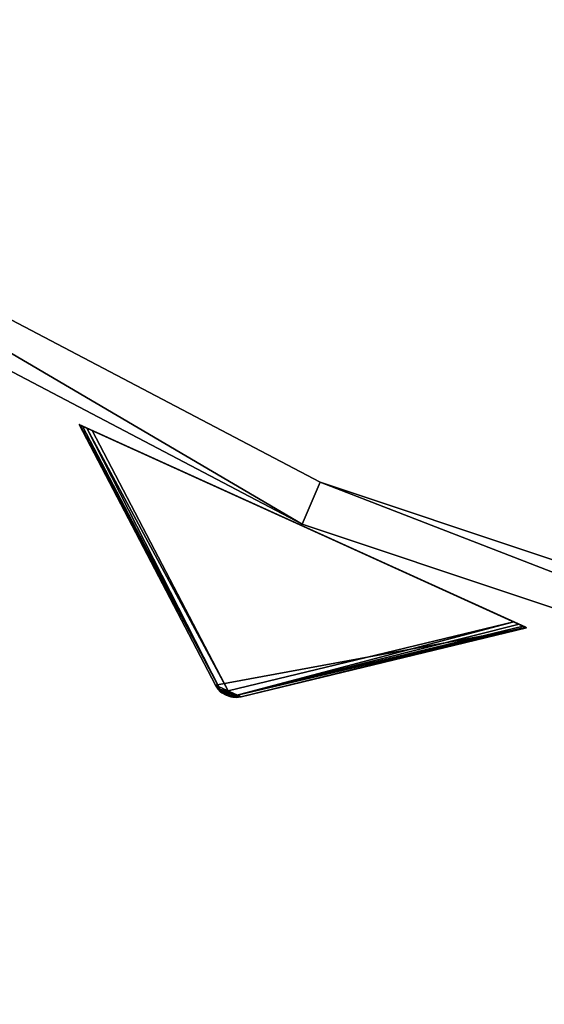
# Model space of a CAD drawing. Extents: x 0 to 712, y 0 to 712.
# Tile 25 of 256: x 241 to 264, y 94 to 137. Entities that reach past the tile are written whole.
import ezdxf

# ---------------------------------------------------------------- set-up
doc = ezdxf.new("R2010")
doc.units = 0
doc.header["$LTSCALE"] = 25.4
doc.layers.get('0').update_dxf_attribs({"color": 13, "linetype": 'CONTINUOUS'})

# ---------------------------------------------------------------- blocks, each defined once
blk = doc.blocks.new('GRUPUJ_12')
at = {"color": 0}
mesh = blk.add_polyface(dxfattribs=at)
corners = [(0, 334.731, 403.847), (1.997, 334.841, 403.847), (1.462, 391.844, 403.847), (7.718, 278.124, 403.847), (9.671, 278.553, 403.847), (24.417, 223.488, 403.847), (26.276, 224.224, 403.847), (49.663, 172.237, 403.847), (51.38, 173.263, 403.847), (82.804, 125.7, 403.847), (84.334, 126.988, 403.847), (122.98, 85.082, 403.847), (124.285, 86.599, 403.847), (145.389, 67.329, 403.847), (146.566, 68.945, 403.847), (169.152, 51.435, 403.847), (170.196, 53.141, 403.847), (220.124, 25.63, 403.847), (220.881, 27.482, 403.847), (274.575, 8.336, 403.847), (275.025, 10.285, 403.847), (331.094, 0, 403.847), (331.226, 1.996, 403.847), (388.22, 0.838, 403.847), (388.029, 2.829, 403.847), (443.963, 12.764, 403.847), (444.47, 10.83, 403.847), (497.579, 31.543, 403.847), (498.39, 29.714, 403.847), (547.489, 58.679, 403.847), (548.582, 57.004, 403.847), (592.399, 93.469, 403.847), (593.747, 91.992, 403.847), (631.147, 135.014, 403.847), (632.714, 133.772, 403.847), (662.728, 182.235, 403.847), (664.475, 181.261, 403.847), (686.326, 233.912, 403.847), (688.207, 233.23, 403.847), (701.329, 288.704, 403.847), (703.294, 288.333, 403.847), (707.348, 345.194, 403.847), (709.348, 345.143, 403.847), (3.451, 391.632, 403.847), (12.067, 447.982, 403.847), (13.996, 447.454, 403.847), (31.54, 501.693, 403.847), (33.36, 500.862, 403.847), (59.377, 551.584, 403.847), (61.039, 550.472, 403.847), (94.856, 596.363, 403.847), (96.318, 594.999, 403.847), (137.059, 634.872, 403.847), (138.283, 633.291, 403.847), (184.892, 666.112, 403.847), (185.847, 664.355, 403.847), (237.117, 689.274, 403.847), (237.778, 687.387, 403.847), (292.382, 703.759, 403.847), (292.732, 701.79, 403.847), (349.254, 709.192, 403.847), (349.284, 707.192, 403.847), (406.262, 705.431, 403.847), (405.97, 703.452, 403.847), (461.322, 690.668, 403.847), (461.927, 692.574, 403.847), (513.907, 669.17, 403.847), (514.81, 670.954, 403.847), (562.362, 639.515, 403.847), (563.54, 641.131, 403.847), (605.432, 602.471, 403.847), (606.854, 603.878, 403.847), (642.003, 558.999, 403.847), (643.632, 560.159, 403.847), (671.127, 510.222, 403.847), (672.921, 511.106, 403.847), (692.049, 457.406, 403.847), (693.962, 457.991, 403.847), (704.228, 401.918, 403.847), (706.21, 402.188, 403.847)]
mesh.append_faces([[corners[k] for k in face] for face in [(0, 1, 2), (1, 3, 4), (4, 5, 6), (6, 7, 8), (8, 9, 10), (10, 11, 12), (12, 13, 14), (14, 15, 16), (16, 17, 18), (18, 19, 20), (20, 21, 22), (22, 23, 24), (24, 23, 25), (25, 26, 27), (27, 28, 29), (29, 30, 31), (31, 32, 33), (33, 34, 35), (35, 36, 37), (37, 38, 39), (39, 40, 41), (2, 43, 44), (43, 2, 1), (44, 45, 46), (46, 47, 48), (48, 49, 50), (50, 51, 52), (52, 53, 54), (54, 55, 56), (56, 57, 58), (58, 59, 60), (60, 61, 62), (62, 64, 65), (65, 66, 67), (67, 68, 69), (69, 70, 71), (71, 72, 73), (73, 74, 75), (75, 76, 77), (77, 78, 79), (79, 41, 42)]], dxfattribs={"vtx0": -1, "vtx1": -1, "color": 0})
mesh.append_faces([[corners[k] for k in face] for face in [(1, 0, 3), (4, 3, 5), (6, 5, 7), (8, 7, 9), (10, 9, 11), (12, 11, 13), (14, 13, 15), (16, 15, 17), (18, 17, 19), (20, 19, 21), (22, 21, 23), (25, 23, 26), (27, 26, 28), (29, 28, 30), (31, 30, 32), (33, 32, 34), (35, 34, 36), (37, 36, 38), (39, 38, 40), (41, 40, 42), (44, 43, 45), (46, 45, 47), (48, 47, 49), (50, 49, 51), (52, 51, 53), (54, 53, 55), (56, 55, 57), (58, 57, 59), (60, 59, 61), (62, 61, 63), (62, 63, 64), (65, 64, 66), (67, 66, 68), (69, 68, 70), (71, 70, 72), (73, 72, 74), (75, 74, 76), (77, 76, 78), (79, 78, 41)]], dxfattribs={"vtx0": -1, "vtx2": -1, "color": 0})
mesh = blk.add_polyface(dxfattribs=at)
corners = [(1.462, 391.844, 383.847), (3.451, 391.632, 383.847), (1.997, 334.841, 383.847), (12.067, 447.982, 383.847), (13.996, 447.454, 383.847), (31.54, 501.693, 383.847), (33.36, 500.862, 383.847), (59.377, 551.584, 383.847), (61.039, 550.472, 383.847), (94.856, 596.363, 383.847), (96.318, 594.999, 383.847), (137.059, 634.872, 383.847), (138.283, 633.291, 383.847), (184.892, 666.112, 383.847), (185.847, 664.355, 383.847), (237.117, 689.274, 383.847), (237.778, 687.387, 383.847), (292.382, 703.759, 383.847), (292.732, 701.79, 383.847), (349.254, 709.192, 383.847), (349.284, 707.192, 383.847), (406.262, 705.431, 383.847), (405.97, 703.452, 383.847), (461.322, 690.668, 383.847), (461.927, 692.574, 383.847), (513.907, 669.17, 383.847), (514.81, 670.954, 383.847), (562.362, 639.515, 383.847), (563.54, 641.131, 383.847), (605.432, 602.471, 383.847), (606.854, 603.878, 383.847), (642.003, 558.999, 383.847), (643.632, 560.159, 383.847), (671.127, 510.222, 383.847), (672.921, 511.106, 383.847), (692.049, 457.406, 383.847), (693.962, 457.991, 383.847), (704.228, 401.918, 383.847), (706.21, 402.188, 383.847), (707.348, 345.194, 383.847), (709.348, 345.143, 383.847), (0, 334.731, 383.847), (7.718, 278.124, 383.847), (9.671, 278.553, 383.847), (24.417, 223.488, 383.847), (26.276, 224.224, 383.847), (49.663, 172.237, 383.847), (51.38, 173.263, 383.847), (82.804, 125.7, 383.847), (84.334, 126.988, 383.847), (122.98, 85.082, 383.847), (124.285, 86.599, 383.847), (145.389, 67.329, 383.847), (146.566, 68.945, 383.847), (169.152, 51.435, 383.847), (170.196, 53.141, 383.847), (220.124, 25.63, 383.847), (220.881, 27.482, 383.847), (274.575, 8.336, 383.847), (275.025, 10.285, 383.847), (331.094, 0, 383.847), (331.226, 1.996, 383.847), (388.22, 0.838, 383.847), (388.029, 2.829, 383.847), (443.963, 12.764, 383.847), (444.47, 10.83, 383.847), (497.579, 31.543, 383.847), (498.39, 29.714, 383.847), (547.489, 58.679, 383.847), (548.582, 57.004, 383.847), (592.399, 93.469, 383.847), (593.747, 91.992, 383.847), (631.147, 135.014, 383.847), (632.714, 133.772, 383.847), (662.728, 182.235, 383.847), (664.475, 181.261, 383.847), (686.326, 233.912, 383.847), (688.207, 233.23, 383.847), (701.329, 288.704, 383.847), (703.294, 288.333, 383.847)]
mesh.append_faces([[corners[k] for k in face] for face in [(1, 3, 4), (4, 5, 6), (6, 7, 8), (8, 9, 10), (10, 11, 12), (12, 13, 14), (14, 15, 16), (16, 17, 18), (18, 19, 20), (20, 21, 22), (22, 21, 23), (23, 24, 25), (25, 26, 27), (27, 28, 29), (29, 30, 31), (31, 32, 33), (33, 34, 35), (35, 36, 37), (37, 38, 39), (41, 2, 42), (42, 43, 44), (44, 45, 46), (46, 47, 48), (48, 49, 50), (50, 51, 52), (52, 53, 54), (54, 55, 56), (56, 57, 58), (58, 59, 60), (60, 61, 62), (62, 64, 65), (65, 66, 67), (67, 68, 69), (69, 70, 71), (71, 72, 73), (73, 74, 75), (75, 76, 77), (77, 78, 79), (79, 39, 40)]], dxfattribs={"vtx0": -1, "vtx1": -1, "color": 0})
mesh.append_faces([[corners[k] for k in face] for face in [(0, 1, 2), (1, 0, 3), (4, 3, 5), (6, 5, 7), (8, 7, 9), (10, 9, 11), (12, 11, 13), (14, 13, 15), (16, 15, 17), (18, 17, 19), (20, 19, 21), (23, 21, 24), (25, 24, 26), (27, 26, 28), (29, 28, 30), (31, 30, 32), (33, 32, 34), (35, 34, 36), (37, 36, 38), (39, 38, 40), (2, 41, 0), (42, 2, 43), (44, 43, 45), (46, 45, 47), (48, 47, 49), (50, 49, 51), (52, 51, 53), (54, 53, 55), (56, 55, 57), (58, 57, 59), (60, 59, 61), (62, 61, 63), (62, 63, 64), (65, 64, 66), (67, 66, 68), (69, 68, 70), (71, 70, 72), (73, 72, 74), (75, 74, 76), (77, 76, 78), (79, 78, 39)]], dxfattribs={"vtx0": -1, "vtx2": -1, "color": 0})
mesh = blk.add_polyface(dxfattribs=at)
corners = [(13.987, 284.721, 390.847), (9.244, 340.318, 390.847), (7.246, 340.238, 390.847), (15.946, 285.121, 390.847), (29.546, 231.005, 390.847), (31.416, 231.714, 390.847), (53.52, 180.48, 390.847), (55.252, 181.48, 390.847), (85.289, 134.455, 390.847), (86.838, 135.72, 390.847), (124.029, 94.122, 390.847), (125.355, 95.62, 390.847), (168.737, 60.526, 390.847), (169.806, 62.217, 390.847), (218.256, 34.537, 390.847), (219.04, 36.377, 390.847), (271.302, 16.828, 390.847), (271.781, 18.77, 390.847), (326.502, 7.857, 390.847), (326.663, 9.85, 390.847), (354.464, 6.73, 390.847), (354.464, 8.73, 390.847), (382.426, 7.857, 390.847), (382.265, 9.85, 390.847), (437.148, 18.77, 390.847), (437.626, 16.828, 390.847), (489.889, 36.377, 390.847), (490.672, 34.537, 390.847), (539.122, 62.217, 390.847), (540.191, 60.526, 390.847), (583.573, 95.62, 390.847), (584.899, 94.122, 390.847), (622.09, 135.72, 390.847), (623.639, 134.455, 390.847), (653.676, 181.48, 390.847), (655.408, 180.48, 390.847), (677.512, 231.714, 390.847), (679.382, 231.005, 390.847), (692.982, 285.121, 390.847), (694.941, 284.721, 390.847), (699.684, 340.318, 390.847), (701.682, 340.238, 390.847), (9.498, 396.116, 390.847), (11.483, 395.875, 390.847), (20.684, 450.911, 390.847), (22.605, 450.354, 390.847), (40.515, 503.201, 390.847), (42.322, 502.343, 390.847), (68.477, 551.632, 390.847), (70.123, 550.496, 390.847), (103.846, 594.952, 390.847), (105.289, 593.566, 390.847), (145.706, 632.036, 390.847), (146.908, 630.437, 390.847), (192.973, 661.926, 390.847), (193.902, 660.155, 390.847), (244.422, 683.846, 390.847), (245.055, 681.949, 390.847), (298.721, 697.23, 390.847), (299.042, 695.256, 390.847), (354.464, 701.73, 390.847), (354.464, 699.73, 390.847), (409.886, 695.256, 390.847), (410.207, 697.23, 390.847), (463.873, 681.949, 390.847), (464.506, 683.846, 390.847), (515.026, 660.155, 390.847), (515.955, 661.926, 390.847), (562.021, 630.437, 390.847), (563.222, 632.036, 390.847), (603.64, 593.566, 390.847), (605.082, 594.952, 390.847), (638.805, 550.496, 390.847), (640.451, 551.632, 390.847), (666.606, 502.343, 390.847), (668.413, 503.201, 390.847), (686.323, 450.354, 390.847), (688.244, 450.911, 390.847), (697.445, 395.875, 390.847), (699.43, 396.116, 390.847)]
mesh.append_faces([[corners[k] for k in face] for face in [(0, 1, 2), (1, 0, 3), (3, 4, 5), (5, 6, 7), (7, 8, 9), (9, 10, 11), (11, 12, 13), (13, 14, 15), (15, 16, 17), (17, 18, 19), (19, 20, 21), (21, 22, 23), (23, 22, 24), (24, 25, 26), (26, 27, 28), (28, 29, 30), (30, 31, 32), (32, 33, 34), (34, 35, 36), (36, 37, 38), (38, 39, 40), (42, 43, 44), (44, 45, 46), (46, 47, 48), (48, 49, 50), (50, 51, 52), (52, 53, 54), (54, 55, 56), (56, 57, 58), (58, 59, 60), (60, 62, 63), (63, 64, 65), (65, 66, 67), (67, 68, 69), (69, 70, 71), (71, 72, 73), (73, 74, 75), (75, 76, 77), (77, 78, 79), (79, 40, 41)]], dxfattribs={"vtx0": -1, "vtx1": -1, "color": 0})
mesh.append_faces([[corners[k] for k in face] for face in [(3, 0, 4), (5, 4, 6), (7, 6, 8), (9, 8, 10), (11, 10, 12), (13, 12, 14), (15, 14, 16), (17, 16, 18), (19, 18, 20), (21, 20, 22), (24, 22, 25), (26, 25, 27), (28, 27, 29), (30, 29, 31), (32, 31, 33), (34, 33, 35), (36, 35, 37), (38, 37, 39), (40, 39, 41), (1, 42, 2), (42, 1, 43), (44, 43, 45), (46, 45, 47), (48, 47, 49), (50, 49, 51), (52, 51, 53), (54, 53, 55), (56, 55, 57), (58, 57, 59), (60, 59, 61), (60, 61, 62), (63, 62, 64), (65, 64, 66), (67, 66, 68), (69, 68, 70), (71, 70, 72), (73, 72, 74), (75, 74, 76), (77, 76, 78), (79, 78, 40)]], dxfattribs={"vtx0": -1, "vtx2": -1, "color": 0})
mesh = blk.add_polyface(dxfattribs=at)
corners = [(9.498, 396.116, 383.847), (9.244, 340.318, 383.847), (7.246, 340.238, 383.847), (11.483, 395.875, 383.847), (20.684, 450.911, 383.847), (22.605, 450.354, 383.847), (40.515, 503.201, 383.847), (42.322, 502.343, 383.847), (68.477, 551.632, 383.847), (70.123, 550.496, 383.847), (103.846, 594.952, 383.847), (105.289, 593.566, 383.847), (145.706, 632.036, 383.847), (146.908, 630.437, 383.847), (192.973, 661.926, 383.847), (193.902, 660.155, 383.847), (244.422, 683.846, 383.847), (245.055, 681.949, 383.847), (298.721, 697.23, 383.847), (299.042, 695.256, 383.847), (354.464, 701.73, 383.847), (354.464, 699.73, 383.847), (410.207, 697.23, 383.847), (409.886, 695.256, 383.847), (463.873, 681.949, 383.847), (464.506, 683.846, 383.847), (515.026, 660.155, 383.847), (515.955, 661.926, 383.847), (562.021, 630.437, 383.847), (563.222, 632.036, 383.847), (603.64, 593.566, 383.847), (605.082, 594.952, 383.847), (638.805, 550.496, 383.847), (640.451, 551.632, 383.847), (666.606, 502.343, 383.847), (668.413, 503.201, 383.847), (686.323, 450.354, 383.847), (688.244, 450.911, 383.847), (697.445, 395.875, 383.847), (699.43, 396.116, 383.847), (699.684, 340.318, 383.847), (701.682, 340.238, 383.847), (13.987, 284.721, 383.847), (15.946, 285.121, 383.847), (29.546, 231.005, 383.847), (31.416, 231.714, 383.847), (53.52, 180.48, 383.847), (55.252, 181.48, 383.847), (85.289, 134.455, 383.847), (86.838, 135.72, 383.847), (124.029, 94.122, 383.847), (125.355, 95.62, 383.847), (168.737, 60.526, 383.847), (169.806, 62.217, 383.847), (218.256, 34.537, 383.847), (219.04, 36.377, 383.847), (271.302, 16.828, 383.847), (271.781, 18.77, 383.847), (326.502, 7.857, 383.847), (326.663, 9.85, 383.847), (354.464, 6.73, 383.847), (354.464, 8.73, 383.847), (382.265, 9.85, 383.847), (382.426, 7.857, 383.847), (437.148, 18.77, 383.847), (437.626, 16.828, 383.847), (489.889, 36.377, 383.847), (490.672, 34.537, 383.847), (539.122, 62.217, 383.847), (540.191, 60.526, 383.847), (583.573, 95.62, 383.847), (584.899, 94.122, 383.847), (622.09, 135.72, 383.847), (623.639, 134.455, 383.847), (653.676, 181.48, 383.847), (655.408, 180.48, 383.847), (677.512, 231.714, 383.847), (679.382, 231.005, 383.847), (692.982, 285.121, 383.847), (694.941, 284.721, 383.847)]
mesh.append_faces([[corners[k] for k in face] for face in [(0, 1, 2), (1, 0, 3), (3, 4, 5), (5, 6, 7), (7, 8, 9), (9, 10, 11), (11, 12, 13), (13, 14, 15), (15, 16, 17), (17, 18, 19), (19, 20, 21), (21, 22, 23), (23, 22, 24), (24, 25, 26), (26, 27, 28), (28, 29, 30), (30, 31, 32), (32, 33, 34), (34, 35, 36), (36, 37, 38), (38, 39, 40), (42, 43, 44), (44, 45, 46), (46, 47, 48), (48, 49, 50), (50, 51, 52), (52, 53, 54), (54, 55, 56), (56, 57, 58), (58, 59, 60), (60, 62, 63), (63, 64, 65), (65, 66, 67), (67, 68, 69), (69, 70, 71), (71, 72, 73), (73, 74, 75), (75, 76, 77), (77, 78, 79), (79, 40, 41)]], dxfattribs={"vtx0": -1, "vtx1": -1, "color": 0})
mesh.append_faces([[corners[k] for k in face] for face in [(3, 0, 4), (5, 4, 6), (7, 6, 8), (9, 8, 10), (11, 10, 12), (13, 12, 14), (15, 14, 16), (17, 16, 18), (19, 18, 20), (21, 20, 22), (24, 22, 25), (26, 25, 27), (28, 27, 29), (30, 29, 31), (32, 31, 33), (34, 33, 35), (36, 35, 37), (38, 37, 39), (40, 39, 41), (1, 42, 2), (42, 1, 43), (44, 43, 45), (46, 45, 47), (48, 47, 49), (50, 49, 51), (52, 51, 53), (54, 53, 55), (56, 55, 57), (58, 57, 59), (60, 59, 61), (60, 61, 62), (63, 62, 64), (65, 64, 66), (67, 66, 68), (69, 68, 70), (71, 70, 72), (73, 72, 74), (75, 74, 76), (77, 76, 78), (79, 78, 40)]], dxfattribs={"vtx0": -1, "vtx2": -1, "color": 0})
mesh = blk.add_polyface(dxfattribs=at)
corners = [(92.177, 343.66, 271.847), (94.175, 343.741, 271.847), (93.878, 385.871, 271.847), (97.269, 301.723, 271.847), (99.229, 302.123, 271.847), (109.022, 261.146, 271.847), (110.892, 261.855, 271.847), (127.132, 222.98, 271.847), (128.864, 223.98, 271.847), (151.13, 188.213, 271.847), (152.68, 189.478, 271.847), (180.394, 157.746, 271.847), (181.721, 159.243, 271.847), (214.167, 132.368, 271.847), (215.236, 134.058, 271.847), (251.573, 112.735, 271.847), (252.357, 114.575, 271.847), (291.644, 99.358, 271.847), (292.122, 101.3, 271.847), (333.342, 92.581, 271.847), (333.503, 94.575, 271.847), (354.464, 91.73, 271.847), (354.464, 93.73, 271.847), (375.587, 92.581, 271.847), (375.426, 94.575, 271.847), (416.806, 101.3, 271.847), (417.284, 99.358, 271.847), (456.571, 114.575, 271.847), (457.355, 112.735, 271.847), (493.692, 134.058, 271.847), (494.761, 132.368, 271.847), (527.208, 159.243, 271.847), (528.534, 157.746, 271.847), (556.249, 189.478, 271.847), (557.798, 188.213, 271.847), (580.064, 223.98, 271.847), (581.796, 222.98, 271.847), (598.036, 261.855, 271.847), (599.906, 261.146, 271.847), (609.7, 302.123, 271.847), (611.659, 301.723, 271.847), (614.753, 343.741, 271.847), (616.751, 343.66, 271.847), (615.05, 385.871, 271.847), (95.863, 385.63, 271.847), (102.328, 427.262, 271.847), (104.249, 426.706, 271.847), (117.308, 466.762, 271.847), (119.115, 465.904, 271.847), (138.431, 503.347, 271.847), (140.077, 502.211, 271.847), (165.148, 536.07, 271.847), (166.591, 534.685, 271.847), (196.769, 564.084, 271.847), (197.971, 562.485, 271.847), (232.474, 586.662, 271.847), (233.404, 584.891, 271.847), (271.339, 603.221, 271.847), (271.972, 601.324, 271.847), (312.356, 613.331, 271.847), (312.677, 611.357, 271.847), (354.464, 616.73, 271.847), (354.464, 614.73, 271.847), (396.251, 611.357, 271.847), (396.572, 613.331, 271.847), (436.956, 601.324, 271.847), (437.589, 603.221, 271.847), (475.524, 584.891, 271.847), (476.454, 586.662, 271.847), (510.957, 562.485, 271.847), (512.159, 564.084, 271.847), (542.337, 534.685, 271.847), (543.78, 536.07, 271.847), (568.851, 502.211, 271.847), (570.497, 503.347, 271.847), (589.813, 465.904, 271.847), (591.62, 466.762, 271.847), (604.679, 426.706, 271.847), (606.6, 427.262, 271.847), (613.065, 385.63, 271.847)]
mesh.append_faces([[corners[k] for k in face] for face in [(0, 1, 2), (1, 3, 4), (4, 5, 6), (6, 7, 8), (8, 9, 10), (10, 11, 12), (12, 13, 14), (14, 15, 16), (16, 17, 18), (18, 19, 20), (20, 21, 22), (22, 23, 24), (24, 23, 25), (25, 26, 27), (27, 28, 29), (29, 30, 31), (31, 32, 33), (33, 34, 35), (35, 36, 37), (37, 38, 39), (39, 40, 41), (2, 44, 45), (44, 2, 1), (45, 46, 47), (47, 48, 49), (49, 50, 51), (51, 52, 53), (53, 54, 55), (55, 56, 57), (57, 58, 59), (59, 60, 61), (61, 63, 64), (64, 65, 66), (66, 67, 68), (68, 69, 70), (70, 71, 72), (72, 73, 74), (74, 75, 76), (76, 77, 78), (78, 79, 43)]], dxfattribs={"vtx0": -1, "vtx1": -1, "color": 0})
mesh.append_faces([[corners[k] for k in face] for face in [(1, 0, 3), (4, 3, 5), (6, 5, 7), (8, 7, 9), (10, 9, 11), (12, 11, 13), (14, 13, 15), (16, 15, 17), (18, 17, 19), (20, 19, 21), (22, 21, 23), (25, 23, 26), (27, 26, 28), (29, 28, 30), (31, 30, 32), (33, 32, 34), (35, 34, 36), (37, 36, 38), (39, 38, 40), (41, 40, 42), (41, 42, 43), (45, 44, 46), (47, 46, 48), (49, 48, 50), (51, 50, 52), (53, 52, 54), (55, 54, 56), (57, 56, 58), (59, 58, 60), (61, 60, 62), (61, 62, 63), (64, 63, 65), (66, 65, 67), (68, 67, 69), (70, 69, 71), (72, 71, 73), (74, 73, 75), (76, 75, 77), (78, 77, 79), (43, 79, 41)]], dxfattribs={"vtx0": -1, "vtx2": -1, "color": 0})
mesh = blk.add_polyface(dxfattribs=at)
corners = [(93.878, 385.871, 264.847), (95.863, 385.63, 264.847), (94.175, 343.741, 264.847), (102.328, 427.262, 264.847), (104.249, 426.706, 264.847), (117.308, 466.762, 264.847), (119.115, 465.904, 264.847), (138.431, 503.347, 264.847), (140.077, 502.211, 264.847), (165.148, 536.07, 264.847), (166.591, 534.685, 264.847), (196.769, 564.084, 264.847), (197.971, 562.485, 264.847), (232.474, 586.662, 264.847), (233.404, 584.891, 264.847), (271.339, 603.221, 264.847), (271.972, 601.324, 264.847), (312.356, 613.331, 264.847), (312.677, 611.357, 264.847), (354.464, 616.73, 264.847), (354.464, 614.73, 264.847), (396.572, 613.331, 264.847), (396.251, 611.357, 264.847), (436.956, 601.324, 264.847), (437.589, 603.221, 264.847), (475.524, 584.891, 264.847), (476.454, 586.662, 264.847), (510.957, 562.485, 264.847), (512.159, 564.084, 264.847), (542.337, 534.685, 264.847), (543.78, 536.07, 264.847), (568.851, 502.211, 264.847), (570.497, 503.347, 264.847), (589.813, 465.904, 264.847), (591.62, 466.762, 264.847), (604.679, 426.706, 264.847), (606.6, 427.262, 264.847), (613.065, 385.63, 264.847), (615.05, 385.871, 264.847), (614.753, 343.741, 264.847), (92.177, 343.66, 264.847), (97.269, 301.723, 264.847), (99.229, 302.123, 264.847), (109.022, 261.146, 264.847), (110.892, 261.855, 264.847), (127.132, 222.98, 264.847), (128.864, 223.98, 264.847), (151.13, 188.213, 264.847), (152.68, 189.478, 264.847), (180.394, 157.746, 264.847), (181.721, 159.243, 264.847), (214.167, 132.368, 264.847), (215.236, 134.058, 264.847), (251.573, 112.735, 264.847), (252.357, 114.575, 264.847), (291.644, 99.358, 264.847), (292.122, 101.3, 264.847), (333.342, 92.581, 264.847), (333.503, 94.575, 264.847), (354.464, 91.73, 264.847), (354.464, 93.73, 264.847), (375.426, 94.575, 264.847), (375.587, 92.581, 264.847), (416.806, 101.3, 264.847), (417.284, 99.358, 264.847), (456.571, 114.575, 264.847), (457.355, 112.735, 264.847), (493.692, 134.058, 264.847), (494.761, 132.368, 264.847), (527.208, 159.243, 264.847), (528.534, 157.746, 264.847), (556.249, 189.478, 264.847), (557.798, 188.213, 264.847), (580.064, 223.98, 264.847), (581.796, 222.98, 264.847), (598.036, 261.855, 264.847), (599.906, 261.146, 264.847), (609.7, 302.123, 264.847), (611.659, 301.723, 264.847), (616.751, 343.66, 264.847)]
mesh.append_faces([[corners[k] for k in face] for face in [(1, 3, 4), (4, 5, 6), (6, 7, 8), (8, 9, 10), (10, 11, 12), (12, 13, 14), (14, 15, 16), (16, 17, 18), (18, 19, 20), (20, 21, 22), (22, 21, 23), (23, 24, 25), (25, 26, 27), (27, 28, 29), (29, 30, 31), (31, 32, 33), (33, 34, 35), (35, 36, 37), (37, 38, 39), (40, 2, 41), (41, 42, 43), (43, 44, 45), (45, 46, 47), (47, 48, 49), (49, 50, 51), (51, 52, 53), (53, 54, 55), (55, 56, 57), (57, 58, 59), (59, 61, 62), (62, 63, 64), (64, 65, 66), (66, 67, 68), (68, 69, 70), (70, 71, 72), (72, 73, 74), (74, 75, 76), (76, 77, 78), (78, 39, 79), (79, 39, 38)]], dxfattribs={"vtx0": -1, "vtx1": -1, "color": 0})
mesh.append_faces([[corners[k] for k in face] for face in [(0, 1, 2), (1, 0, 3), (4, 3, 5), (6, 5, 7), (8, 7, 9), (10, 9, 11), (12, 11, 13), (14, 13, 15), (16, 15, 17), (18, 17, 19), (20, 19, 21), (23, 21, 24), (25, 24, 26), (27, 26, 28), (29, 28, 30), (31, 30, 32), (33, 32, 34), (35, 34, 36), (37, 36, 38), (2, 40, 0), (41, 2, 42), (43, 42, 44), (45, 44, 46), (47, 46, 48), (49, 48, 50), (51, 50, 52), (53, 52, 54), (55, 54, 56), (57, 56, 58), (59, 58, 60), (59, 60, 61), (62, 61, 63), (64, 63, 65), (66, 65, 67), (68, 67, 69), (70, 69, 71), (72, 71, 73), (74, 73, 75), (76, 75, 77), (78, 77, 39)]], dxfattribs={"vtx0": -1, "vtx2": -1, "color": 0})
mesh = blk.add_polyface(dxfattribs=at)
corners = [(292.255, 271.302, 403.847), (167.255, 54.796, 393.847), (167.255, 54.796, 403.847), (292.255, 271.302, 393.847)]
mesh.append_faces([[corners[k] for k in face] for face in [(0, 1, 2), (1, 0, 3)]], dxfattribs={"vtx0": -1, "color": 0})
mesh = blk.add_polyface(dxfattribs=at)
corners = [(175.915, 49.796, 403.847), (292.255, 271.302, 403.847), (167.255, 54.796, 403.847), (300.915, 266.302, 403.847)]
mesh.append_faces([[corners[k] for k in face] for face in [(0, 1, 2), (1, 0, 3)]], dxfattribs={"vtx0": -1, "color": 0})
mesh = blk.add_polyface(dxfattribs=at)
corners = [(292.255, 271.302, 393.847), (175.915, 49.796, 393.847), (167.255, 54.796, 393.847), (300.915, 266.302, 393.847)]
mesh.append_faces([[corners[k] for k in face] for face in [(0, 1, 2), (1, 0, 3)]], dxfattribs={"vtx0": -1, "color": 0})
mesh = blk.add_polyface(dxfattribs=at)
corners = [(293.121, 270.802, 394.814), (168.121, 54.296, 402.847), (168.121, 54.296, 394.814), (293.121, 270.802, 402.847)]
mesh.append_faces([[corners[k] for k in face] for face in [(0, 1, 2), (1, 0, 3)]], dxfattribs={"vtx0": -1, "color": 0})
mesh = blk.add_polyface(dxfattribs=at)
corners = [(175.078, 50.279, 394.814), (293.121, 270.802, 394.814), (168.121, 54.296, 394.814), (300.078, 266.785, 394.814)]
mesh.append_faces([[corners[k] for k in face] for face in [(0, 1, 2), (1, 0, 3)]], dxfattribs={"vtx0": -1, "color": 0})
mesh = blk.add_polyface(dxfattribs=at)
corners = [(293.121, 270.802, 402.847), (175.078, 50.279, 402.847), (168.121, 54.296, 402.847), (300.078, 266.785, 402.847)]
mesh.append_faces([[corners[k] for k in face] for face in [(0, 1, 2), (1, 0, 3)]], dxfattribs={"vtx0": -1, "color": 0})
mesh = blk.add_polyface(dxfattribs=at)
corners = [(300.078, 266.785, 402.847), (175.078, 50.279, 394.814), (175.078, 50.279, 402.847), (300.078, 266.785, 394.814)]
mesh.append_faces([[corners[k] for k in face] for face in [(0, 1, 2), (1, 0, 3)]], dxfattribs={"vtx0": -1, "color": 0})
mesh = blk.add_polyface(dxfattribs=at)
corners = [(300.915, 266.302, 393.847), (175.915, 49.796, 403.847), (175.915, 49.796, 393.847), (300.915, 266.302, 403.847)]
mesh.append_faces([[corners[k] for k in face] for face in [(0, 1, 2), (1, 0, 3)]], dxfattribs={"vtx0": -1, "color": 0})
mesh = blk.add_polyface(dxfattribs=at)
corners = [(215.236, 134.058, 271.847), (252.357, 114.575, 264.847), (215.236, 134.058, 264.847), (252.357, 114.575, 271.847)]
mesh.append_faces([[corners[k] for k in face] for face in [(0, 1, 2), (1, 0, 3)]], dxfattribs={"vtx0": -1, "color": 0})
mesh = blk.add_polyface(dxfattribs=at)
corners = [(251.573, 112.735, 271.847), (214.167, 132.368, 264.847), (251.573, 112.735, 264.847), (214.167, 132.368, 271.847)]
mesh.append_faces([[corners[k] for k in face] for face in [(0, 1, 2), (1, 0, 3)]], dxfattribs={"vtx0": -1, "color": 0})
mesh = blk.add_polyface(dxfattribs=at)
corners = [(252.357, 114.575, 271.847), (292.122, 101.3, 264.847), (252.357, 114.575, 264.847), (292.122, 101.3, 271.847)]
mesh.append_faces([[corners[k] for k in face] for face in [(0, 1, 2), (1, 0, 3)]], dxfattribs={"vtx0": -1, "color": 0})
mesh = blk.add_polyface(dxfattribs=at)
corners = [(291.644, 99.358, 271.847), (251.573, 112.735, 264.847), (291.644, 99.358, 264.847), (251.573, 112.735, 271.847)]
mesh.append_faces([[corners[k] for k in face] for face in [(0, 1, 2), (1, 0, 3)]], dxfattribs={"vtx0": -1, "color": 0})
blk = doc.blocks.new('GRUPUJ_9')
at = {"color": 254}
mesh = blk.add_polyface(dxfattribs=at)
corners = [(249.995, 107.004, 265.625), (249.596, 107.185, 265.625), (249.786, 107.072, 265.594), (250.215, 106.983, 265.717), (249.436, 107.336, 265.717), (250.434, 107.011, 265.866), (249.313, 107.519, 265.866), (262.934, 110.033, 276), (243.356, 118.917, 276)]
mesh.append_faces([[corners[k] for k in face] for face in [(0, 1, 2), (6, 7, 8)]], dxfattribs={"vtx0": -1, "color": 254})
mesh.append_faces([[corners[k] for k in face] for face in [(1, 3, 4), (4, 5, 6)]], dxfattribs={"vtx0": -1, "vtx1": -1, "color": 254})
mesh.append_faces([[corners[k] for k in face] for face in [(1, 0, 3), (4, 3, 5), (6, 5, 7)]], dxfattribs={"vtx0": -1, "vtx2": -1, "color": 254})
mesh = blk.add_polyface(dxfattribs=at)
corners = [(243.356, 118.917, 276), (249.313, 107.519, 136.75), (249.313, 107.519, 265.866), (243.356, 118.917, 126.616)]
mesh.append_faces([[corners[k] for k in face] for face in [(0, 1, 2), (1, 0, 3)]], dxfattribs={"vtx0": -1, "color": 254})
mesh = blk.add_polyface(dxfattribs=at)
corners = [(243.681, 118.77, 126.041), (262.374, 110.288, 126), (243.916, 118.663, 126), (262.609, 110.181, 126.041), (243.503, 118.85, 126.162), (262.787, 110.1, 126.162), (243.393, 118.9, 126.357), (262.897, 110.05, 126.357), (243.356, 118.917, 126.616), (262.934, 110.033, 126.616), (243.356, 118.917, 276), (262.934, 110.033, 276)]
mesh.append_faces([[corners[k] for k in face] for face in [(0, 1, 2), (9, 10, 11)]], dxfattribs={"vtx0": -1, "color": 254})
mesh.append_faces([[corners[k] for k in face] for face in [(1, 0, 3), (3, 4, 5), (5, 6, 7), (7, 8, 9)]], dxfattribs={"vtx0": -1, "vtx1": -1, "color": 254})
mesh.append_faces([[corners[k] for k in face] for face in [(3, 0, 4), (5, 4, 6), (7, 6, 8), (9, 8, 10)]], dxfattribs={"vtx0": -1, "vtx2": -1, "color": 254})
mesh = blk.add_polyface(dxfattribs=at)
corners = [(243.356, 118.917, 126.616), (249.524, 107.328, 136.41), (249.313, 107.519, 136.75)]
mesh.append_faces([[corners[k] for k in face] for face in [(0, 1, 2)]], dxfattribs={"color": 254})
mesh = blk.add_polyface(dxfattribs=at)
corners = [(243.356, 118.917, 126.616), (243.393, 118.9, 126.357), (249.524, 107.328, 136.41)]
mesh.append_faces([[corners[k] for k in face] for face in [(0, 1, 2)]], dxfattribs={"color": 254})
mesh = blk.add_polyface(dxfattribs=at)
corners = [(243.393, 118.9, 126.357), (243.503, 118.85, 126.162), (249.524, 107.328, 136.41)]
mesh.append_faces([[corners[k] for k in face] for face in [(0, 1, 2)]], dxfattribs={"color": 254})
mesh = blk.add_polyface(dxfattribs=at)
corners = [(249.524, 107.328, 136.41), (243.503, 118.85, 126.162), (243.681, 118.77, 126.041)]
mesh.append_faces([[corners[k] for k in face] for face in [(0, 1, 2)]], dxfattribs={"color": 254})
mesh = blk.add_polyface(dxfattribs=at)
corners = [(249.524, 107.328, 136.41), (243.681, 118.77, 126.041), (249.873, 107.265, 136.134)]
mesh.append_faces([[corners[k] for k in face] for face in [(0, 1, 2)]], dxfattribs={"color": 254})
mesh = blk.add_polyface(dxfattribs=at)
corners = [(249.873, 107.265, 136.134), (243.681, 118.77, 126.041), (243.916, 118.663, 126)]
mesh.append_faces([[corners[k] for k in face] for face in [(0, 1, 2)]], dxfattribs={"color": 254})
mesh = blk.add_polyface(dxfattribs=at)
corners = [(249.873, 107.265, 136.134), (243.916, 118.663, 126), (262.374, 110.288, 126)]
mesh.append_faces([[corners[k] for k in face] for face in [(0, 1, 2)]], dxfattribs={"color": 254})
mesh = blk.add_polyface(dxfattribs=at)
corners = [(250.15, 107.043, 136.41), (249.873, 107.265, 136.134), (262.374, 110.288, 126)]
mesh.append_faces([[corners[k] for k in face] for face in [(0, 1, 2)]], dxfattribs={"color": 254})
mesh = blk.add_polyface(dxfattribs=at)
corners = [(250.15, 107.043, 136.41), (262.374, 110.288, 126), (262.609, 110.181, 126.041)]
mesh.append_faces([[corners[k] for k in face] for face in [(0, 1, 2)]], dxfattribs={"color": 254})
mesh = blk.add_polyface(dxfattribs=at)
corners = [(250.15, 107.043, 136.41), (262.609, 110.181, 126.041), (262.787, 110.1, 126.162)]
mesh.append_faces([[corners[k] for k in face] for face in [(0, 1, 2)]], dxfattribs={"color": 254})
mesh = blk.add_polyface(dxfattribs=at)
corners = [(250.15, 107.043, 136.41), (262.787, 110.1, 126.162), (262.897, 110.05, 126.357)]
mesh.append_faces([[corners[k] for k in face] for face in [(0, 1, 2)]], dxfattribs={"color": 254})
mesh = blk.add_polyface(dxfattribs=at)
corners = [(250.434, 107.011, 136.75), (250.15, 107.043, 136.41), (262.897, 110.05, 126.357)]
mesh.append_faces([[corners[k] for k in face] for face in [(0, 1, 2)]], dxfattribs={"color": 254})
mesh = blk.add_polyface(dxfattribs=at)
corners = [(250.434, 107.011, 136.75), (262.897, 110.05, 126.357), (262.934, 110.033, 126.616)]
mesh.append_faces([[corners[k] for k in face] for face in [(0, 1, 2)]], dxfattribs={"color": 254})
mesh = blk.add_polyface(dxfattribs=at)
corners = [(262.934, 110.033, 276), (250.434, 107.011, 136.75), (262.934, 110.033, 126.616), (250.434, 107.011, 265.866)]
mesh.append_faces([[corners[k] for k in face] for face in [(0, 1, 2), (1, 0, 3)]], dxfattribs={"vtx0": -1, "color": 254})
mesh = blk.add_polyface(dxfattribs=at)
corners = [(249.313, 107.519, 136.75), (249.538, 107.232, 136.75), (249.436, 107.336, 265.717)]
mesh.append_faces([[corners[k] for k in face] for face in [(0, 1, 2)]], dxfattribs={"color": 254})
mesh = blk.add_polyface(dxfattribs=at)
corners = [(249.313, 107.519, 136.75), (249.632, 107.196, 136.507), (249.538, 107.232, 136.75)]
mesh.append_faces([[corners[k] for k in face] for face in [(0, 1, 2)]], dxfattribs={"color": 254})
mesh = blk.add_polyface(dxfattribs=at)
corners = [(249.313, 107.519, 136.75), (249.436, 107.336, 265.717), (249.313, 107.519, 265.866)]
mesh.append_faces([[corners[k] for k in face] for face in [(0, 1, 2)]], dxfattribs={"color": 254})
mesh = blk.add_polyface(dxfattribs=at)
corners = [(249.313, 107.519, 136.75), (249.524, 107.328, 136.41), (249.632, 107.196, 136.507)]
mesh.append_faces([[corners[k] for k in face] for face in [(0, 1, 2)]], dxfattribs={"color": 254})
mesh = blk.add_polyface(dxfattribs=at)
corners = [(249.436, 107.336, 265.717), (249.538, 107.232, 136.75), (249.596, 107.185, 265.625)]
mesh.append_faces([[corners[k] for k in face] for face in [(0, 1, 2)]], dxfattribs={"color": 254})
mesh = blk.add_polyface(dxfattribs=at)
corners = [(249.632, 107.196, 136.507), (249.524, 107.328, 136.41), (249.873, 107.265, 136.134)]
mesh.append_faces([[corners[k] for k in face] for face in [(0, 1, 2)]], dxfattribs={"color": 254})
mesh = blk.add_polyface(dxfattribs=at)
corners = [(249.538, 107.232, 136.75), (249.632, 107.196, 136.507), (249.596, 107.185, 136.75)]
mesh.append_faces([[corners[k] for k in face] for face in [(0, 1, 2)]], dxfattribs={"color": 254})
mesh = blk.add_polyface(dxfattribs=at)
corners = [(249.596, 107.185, 265.625), (249.538, 107.232, 136.75), (249.596, 107.185, 136.75)]
mesh.append_faces([[corners[k] for k in face] for face in [(0, 1, 2)]], dxfattribs={"color": 254})
mesh = blk.add_polyface(dxfattribs=at)
corners = [(249.596, 107.185, 136.75), (249.632, 107.196, 136.507), (249.995, 107.004, 136.75)]
mesh.append_faces([[corners[k] for k in face] for face in [(0, 1, 2)]], dxfattribs={"color": 254})
mesh = blk.add_polyface(dxfattribs=at)
corners = [(249.995, 107.004, 265.625), (249.786, 107.072, 265.594), (249.596, 107.185, 136.75)]
mesh.append_faces([[corners[k] for k in face] for face in [(0, 1, 2)]], dxfattribs={"color": 254})
mesh = blk.add_polyface(dxfattribs=at)
corners = [(249.995, 107.004, 265.625), (249.596, 107.185, 136.75), (249.995, 107.004, 136.75)]
mesh.append_faces([[corners[k] for k in face] for face in [(0, 1, 2)]], dxfattribs={"color": 254})
mesh = blk.add_polyface(dxfattribs=at)
corners = [(249.596, 107.185, 265.625), (249.596, 107.185, 136.75), (249.786, 107.072, 265.594)]
mesh.append_faces([[corners[k] for k in face] for face in [(0, 1, 2)]], dxfattribs={"color": 254})
mesh = blk.add_polyface(dxfattribs=at)
corners = [(249.795, 107.092, 136.541), (249.632, 107.196, 136.507), (249.873, 107.265, 136.134)]
mesh.append_faces([[corners[k] for k in face] for face in [(0, 1, 2)]], dxfattribs={"color": 254})
mesh = blk.add_polyface(dxfattribs=at)
corners = [(249.995, 107.004, 136.75), (249.632, 107.196, 136.507), (249.795, 107.092, 136.541)]
mesh.append_faces([[corners[k] for k in face] for face in [(0, 1, 2)]], dxfattribs={"color": 254})
mesh = blk.add_polyface(dxfattribs=at)
corners = [(249.795, 107.092, 136.541), (249.873, 107.265, 136.134), (249.98, 107.038, 136.507)]
mesh.append_faces([[corners[k] for k in face] for face in [(0, 1, 2)]], dxfattribs={"color": 254})
mesh = blk.add_polyface(dxfattribs=at)
corners = [(249.995, 107.004, 136.75), (249.795, 107.092, 136.541), (249.98, 107.038, 136.507)]
mesh.append_faces([[corners[k] for k in face] for face in [(0, 1, 2)]], dxfattribs={"color": 254})
mesh = blk.add_polyface(dxfattribs=at)
corners = [(249.98, 107.038, 136.507), (249.873, 107.265, 136.134), (250.15, 107.043, 136.41)]
mesh.append_faces([[corners[k] for k in face] for face in [(0, 1, 2)]], dxfattribs={"color": 254})
mesh = blk.add_polyface(dxfattribs=at)
corners = [(250.069, 106.991, 136.75), (249.98, 107.038, 136.507), (250.15, 107.043, 136.41)]
mesh.append_faces([[corners[k] for k in face] for face in [(0, 1, 2)]], dxfattribs={"color": 254})
mesh = blk.add_polyface(dxfattribs=at)
corners = [(249.995, 107.004, 136.75), (249.98, 107.038, 136.507), (250.069, 106.991, 136.75)]
mesh.append_faces([[corners[k] for k in face] for face in [(0, 1, 2)]], dxfattribs={"color": 254})
mesh = blk.add_polyface(dxfattribs=at)
corners = [(250.434, 107.011, 265.866), (249.995, 107.004, 136.75), (250.069, 106.991, 136.75)]
mesh.append_faces([[corners[k] for k in face] for face in [(0, 1, 2)]], dxfattribs={"color": 254})
mesh = blk.add_polyface(dxfattribs=at)
corners = [(250.434, 107.011, 265.866), (250.215, 106.983, 265.717), (249.995, 107.004, 136.75)]
mesh.append_faces([[corners[k] for k in face] for face in [(0, 1, 2)]], dxfattribs={"color": 254})
mesh = blk.add_polyface(dxfattribs=at)
corners = [(250.215, 106.983, 265.717), (249.995, 107.004, 265.625), (249.995, 107.004, 136.75)]
mesh.append_faces([[corners[k] for k in face] for face in [(0, 1, 2)]], dxfattribs={"color": 254})
mesh = blk.add_polyface(dxfattribs=at)
corners = [(250.069, 106.991, 136.75), (250.15, 107.043, 136.41), (250.434, 107.011, 136.75)]
mesh.append_faces([[corners[k] for k in face] for face in [(0, 1, 2)]], dxfattribs={"color": 254})
mesh = blk.add_polyface(dxfattribs=at)
corners = [(250.434, 107.011, 265.866), (250.069, 106.991, 136.75), (250.434, 107.011, 136.75)]
mesh.append_faces([[corners[k] for k in face] for face in [(0, 1, 2)]], dxfattribs={"color": 254})
blk = doc.blocks.new('CRISTAL-L-7631-7630_STL')
at = {"color": 0}
blk.add_blockref('GRUPUJ_9', (144.99, -356.06, 144.219), dxfattribs=at)
at = {"color": 8}
blk.add_blockref('GRUPUJ_12', (146.534, -354.23, 165.372), dxfattribs=at)
blk = doc.blocks.new('GRUPUJ_11')
at = {"color": 0}
blk.add_blockref('CRISTAL-L-7631-7630_STL', (-144.99, 356.06, -7.219), dxfattribs=at)

msp = doc.modelspace()

# ---------------------------------------------------------------- block references
at = {"color": 0}
msp.add_blockref('GRUPUJ_11', (0, 0), dxfattribs=at)

doc.saveas('drawing.dxf')
